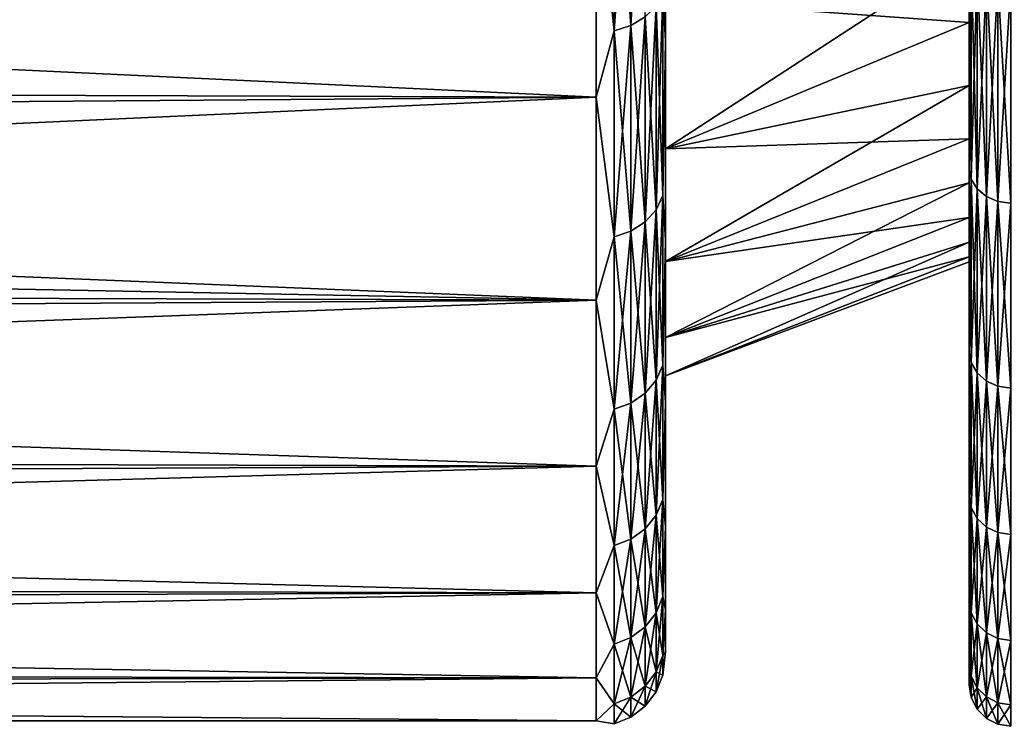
# Model space of a CAD drawing. Header units: metres. Extents: x 59 to 125, y -85 to 130.
# Tile 100 of 125: x 99 to 106, y 5 to 10. Entities that reach past the tile are written whole.
import ezdxf

# ---------------------------------------------------------------- set-up
doc = ezdxf.new("R2010")
doc.units = ezdxf.units.M
doc.layers.add('solid_20664500_510', color=7, linetype='CONTINUOUS')

msp = doc.modelspace()

# ---------------------------------------------------------------- linework, layer by layer
at = {"layer": 'solid_20664500_510'}
for points in [[(105.949997, 9.023186, -12.456727), (105.949997, 13.299019, -13.023932), (105.949997, 14.112086, -13.887687)], [(105.949997, 10.598933, -14.577128), (105.949997, 9.023186, -12.456727), (105.949997, 14.112086, -13.887687)], [(105.949997, 9.02319, 12.456732), (105.949997, 13.299019, 13.023932), (105.949997, 12.539567, 12.112679)], [(105.949997, 9.02319, 12.456732), (105.949997, 10.598938, 14.577134), (105.949997, 13.299019, 13.023932)], [(105.949997, 9.023186, -12.456727), (105.949997, 12.539567, -12.112679), (105.949997, 13.299019, -13.023932)], [(105.949997, 9.02319, 12.456732), (105.949997, 12.539567, 12.112679), (105.949997, 11.836329, 11.156977)], [(105.949997, 7.70504, -10.16881), (105.949997, 11.836329, -11.156977), (105.949997, 12.539567, -12.112679)], [(105.949997, 9.023186, -12.456727), (105.949997, 7.70504, -10.16881), (105.949997, 12.539567, -12.112679)], [(103.499657, 10.070095, 14.298622), (103.603371, 10.132228, 14.249073), (103.603371, 11.839967, 16.160034)], [(103.499657, 11.783772, 16.216228), (103.499657, 10.070095, 14.298622), (103.603371, 11.839967, 16.160034)], [(105.949997, 7.705043, 10.168816), (105.949997, 11.836329, 11.156977), (105.949997, 11.192102, 10.160541)], [(105.949997, 7.705043, 10.168816), (105.949997, 9.02319, 12.456732), (105.949997, 11.836329, 11.156977)], [(105.949997, 7.70504, -10.16881), (105.949997, 11.192102, -10.160541), (105.949997, 11.836329, -11.156977)], [(103.378906, 11.748495, -16.251505), (103.499657, 11.783772, -16.216228), (103.499657, 10.070095, -14.298622)], [(103.378906, 10.031091, 14.329727), (103.499657, 10.070095, 14.298622), (103.499657, 11.783772, 16.216228)], [(103.378906, 11.748495, 16.251505), (103.378906, 10.031091, 14.329727), (103.499657, 11.783772, 16.216228)], [(103.499657, 10.070095, -14.298622), (103.499657, 11.783772, -16.216228), (103.603371, 10.132228, -14.249073)], [(103.378906, 11.748495, 16.251505), (103.25, 11.270406, 15.783558), (103.378906, 10.031091, 14.329727)], [(103.378906, 10.031091, -14.329727), (103.25, 11.270406, -15.783558), (103.378906, 11.748495, -16.251505)], [(103.378906, 10.031091, -14.329727), (103.378906, 11.748495, -16.251505), (103.499657, 10.070095, -14.298622)], [(103.732964, 10.307615, 14.109206), (103.75, 9.955209, 13.440062), (103.75, 11.638372, 15.444944)], [(103.732964, 10.307615, -14.109206), (103.75, 11.638371, -15.444944), (103.75, 9.955208, -13.440062)], [(103.75, 11.556448, 12.24166), (103.75, 11.638372, 15.444944), (103.75, 9.955209, 13.440062)], [(103.75, 10.246572, -10.25016), (103.75, 9.955208, -13.440062), (103.75, 11.638371, -15.444944)], [(103.75, 10.246572, 10.25016), (103.75, 11.556448, 12.24166), (103.75, 9.955209, 13.440062)], [(72.899147, 11.368344, 15.886725), (72.924576, 9.650219, 13.866706), (103.25, 11.270406, 15.783558)], [(72.904762, 10.988792, -15.479627), (103.25, 11.270406, -15.783558), (103.25, 9.551167, -13.734648)], [(72.924576, 9.650219, 13.866706), (103.25, 9.551167, 13.734648), (103.25, 11.270406, 15.783558)], [(103.378906, 10.031091, 14.329727), (103.25, 11.270406, 15.783558), (103.25, 9.551167, 13.734648)], [(103.378906, 10.031091, -14.329727), (103.25, 9.551167, -13.734648), (103.25, 11.270406, -15.783558)], [(105.949997, 7.705043, 10.168816), (105.949997, 11.192102, 10.160541), (105.949997, 10.609372, 9.127306)], [(105.949997, 6.660751, -7.741109), (105.949997, 10.609372, -9.127306), (105.949997, 11.192102, -10.160541)], [(105.949997, 7.70504, -10.16881), (105.949997, 6.660751, -7.741109), (105.949997, 11.192102, -10.160541)], [(72.929466, 9.319615, -13.418019), (72.904762, 10.988792, -15.479627), (103.25, 9.551167, -13.734648)], [(105.949997, 10.609372, 9.127306), (103.75, 10.246572, 10.25016), (103.75, 9.176558, 8.119576)], [(105.949997, 10.090065, 8.060783), (105.949997, 10.609372, 9.127306), (103.75, 9.176558, 8.119576)], [(105.949997, 10.609372, -9.127306), (105.949997, 10.090065, -8.060783), (103.75, 10.246572, -10.25016)], [(105.949997, 7.705043, 10.168816), (105.949997, 10.609372, 9.127306), (105.949997, 10.090065, 8.060783)], [(105.949997, 6.660751, -7.741109), (105.949997, 10.090065, -8.060783), (105.949997, 10.609372, -9.127306)], [(105.964684, 8.956973, 12.524796), (105.949997, 10.598938, 14.577134), (105.949997, 9.02319, 12.456732)], [(105.964684, 10.539775, 14.650868), (105.949997, 10.598938, 14.577134), (105.964684, 8.956973, 12.524796)], [(105.964684, 8.956973, -12.524796), (105.949997, 9.023186, -12.456727), (105.949997, 10.598933, -14.577128)], [(105.964684, 8.956973, -12.524796), (105.949997, 10.598933, -14.577128), (105.964684, 10.539775, -14.650868)], [(105.964684, 10.539775, -14.650868), (106.007347, 10.475652, -14.704674), (106.007347, 8.887036, -12.570794)], [(105.964684, 8.956973, -12.524796), (105.964684, 10.539775, -14.650868), (106.007347, 8.887036, -12.570794)], [(105.964684, 10.539775, 14.650868), (105.964684, 8.956973, 12.524796), (106.007347, 10.475652, 14.704674)], [(105.964684, 8.956973, 12.524796), (106.007347, 8.887036, 12.570794), (106.007347, 10.475652, 14.704674)], [(106.007347, 10.475652, -14.704674), (106.073814, 10.424784, -14.747357), (106.073814, 8.831557, -12.607284)], [(106.007347, 8.887036, -12.570794), (106.007347, 10.475652, -14.704674), (106.073814, 8.831557, -12.607284)], [(106.007347, 10.475652, 14.704674), (106.007347, 8.887036, 12.570794), (106.073814, 10.424784, 14.747357)], [(106.007347, 8.887036, 12.570794), (106.073814, 8.831557, 12.607284), (106.073814, 10.424784, 14.747357)], [(106.073814, 10.424784, -14.747357), (106.157562, 10.392159, -14.774733), (106.157562, 8.795975, -12.630686)], [(106.073814, 8.831557, -12.607284), (106.073814, 10.424784, -14.747357), (106.157562, 8.795975, -12.630686)], [(106.073814, 10.424784, 14.747357), (106.073814, 8.831557, 12.607284), (106.157562, 10.392159, 14.774733)], [(106.073814, 8.831557, 12.607284), (106.157562, 8.795975, 12.630686), (106.157562, 10.392159, 14.774733)], [(106.157562, 10.392159, 14.774733), (106.157562, 8.795975, 12.630686), (106.25, 10.380978, 14.784115)], [(106.157562, 10.392159, -14.774733), (106.25, 10.380978, -14.784115), (106.25, 8.78378, -12.638706)], [(106.157562, 8.795975, -12.630686), (106.157562, 10.392159, -14.774733), (106.25, 8.78378, -12.638706)], [(106.157562, 8.795975, 12.630686), (106.25, 8.78378, 12.638706), (106.25, 10.380978, 14.784115)], [(103.682945, 10.213245, -14.184464), (103.732964, 10.307615, -14.109206), (103.732964, 8.839131, -12.039572)], [(103.682945, 8.736929, 12.10379), (103.732964, 8.839131, 12.039572), (103.732964, 10.307615, 14.109206)], [(103.682945, 10.213245, 14.184464), (103.682945, 8.736929, 12.10379), (103.732964, 10.307615, 14.109206)], [(103.732964, 8.839131, -12.039572), (103.732964, 10.307615, -14.109206), (103.75, 9.955208, -13.440062)], [(103.732964, 10.307615, 14.109206), (103.732964, 8.839131, 12.039572), (103.75, 9.955209, 13.440062)], [(103.603371, 10.132228, -14.249073), (103.682945, 10.213245, -14.184464), (103.682945, 8.736929, -12.10379)], [(103.603371, 8.649186, 12.158922), (103.682945, 8.736929, 12.10379), (103.682945, 10.213245, 14.184464)], [(103.603371, 10.132228, 14.249073), (103.603371, 8.649186, 12.158922), (103.682945, 10.213245, 14.184464)], [(103.682945, 8.736929, -12.10379), (103.682945, 10.213245, -14.184464), (103.732964, 8.839131, -12.039572)], [(103.75, 10.246572, -10.25016), (103.75, 9.176558, -8.119576), (103.75, 9.955208, -13.440062)], [(103.75, 9.176558, 8.119576), (103.75, 10.246572, 10.25016), (103.75, 9.955209, 13.440062)], [(105.949997, 10.090065, -8.060783), (103.75, 9.176558, -8.119576), (103.75, 10.246572, -10.25016)], [(103.499657, 10.070095, -14.298622), (103.603371, 10.132228, -14.249073), (103.603371, 8.649186, -12.158922)], [(103.499657, 8.581897, 12.201202), (103.603371, 8.649186, 12.158922), (103.603371, 10.132228, 14.249073)], [(103.499657, 10.070095, 14.298622), (103.499657, 8.581897, 12.201202), (103.603371, 10.132228, 14.249073)], [(103.603371, 8.649186, -12.158922), (103.603371, 10.132228, -14.249073), (103.682945, 8.736929, -12.10379)], [(103.378906, 10.031091, -14.329727), (103.499657, 10.070095, -14.298622), (103.499657, 8.581897, -12.201202)], [(103.378906, 8.539655, 12.227745), (103.499657, 8.581897, 12.201202), (103.499657, 10.070095, 14.298622)], [(103.378906, 10.031091, 14.329727), (103.378906, 8.539655, 12.227745), (103.499657, 10.070095, 14.298622)], [(103.499657, 8.581897, -12.201202), (103.499657, 10.070095, -14.298622), (103.603371, 8.649186, -12.158922)], [(105.949997, 9.635976, 6.964556), (105.949997, 10.090065, 8.060783), (103.75, 9.176558, 8.119576)], [(105.949997, 10.090065, -8.060783), (105.949997, 9.635976, -6.964556), (103.75, 9.176558, -8.119576)], [(105.949997, 6.660754, 7.741116), (105.949997, 10.090065, 8.060783), (105.949997, 9.635976, 6.964556)], [(105.949997, 6.660754, 7.741116), (105.949997, 7.705043, 10.168816), (105.949997, 10.090065, 8.060783)], [(105.949997, 6.660751, -7.741109), (105.949997, 9.635976, -6.964556), (105.949997, 10.090065, -8.060783)], [(103.378906, 10.031091, 14.329727), (103.25, 9.551167, 13.734648), (103.378906, 8.539655, 12.227745)], [(103.378906, 8.539655, -12.227745), (103.25, 9.551167, -13.734648), (103.378906, 10.031091, -14.329727)], [(103.378906, 8.539655, -12.227745), (103.378906, 10.031091, -14.329727), (103.499657, 8.581897, -12.201202)], [(103.732964, 8.839131, 12.039572), (103.75, 8.516619, 11.253761), (103.75, 9.955209, 13.440062)], [(103.732964, 8.839131, -12.039572), (103.75, 9.955208, -13.440062), (103.75, 8.516619, -11.253761)], [(103.75, 9.176558, 8.119576), (103.75, 9.955209, 13.440062), (103.75, 8.516619, 11.253761)], [(103.75, 9.176558, -8.119576), (103.75, 8.516619, -11.253761), (103.75, 9.955208, -13.440062)], [(72.924576, 9.650219, 13.866706), (72.946396, 8.175584, 11.661584), (103.25, 9.551167, 13.734648)], [(105.949997, 9.635976, 6.964556), (103.75, 9.176558, 8.119576), (103.75, 8.361197, 5.879398)], [(105.949997, 9.248933, 5.842901), (105.949997, 9.635976, 6.964556), (103.75, 8.361197, 5.879398)], [(105.949997, 9.635976, -6.964556), (105.949997, 9.248933, -5.842901), (103.75, 9.176558, -8.119576)], [(105.949997, 6.660754, 7.741116), (105.949997, 9.635976, 6.964556), (105.949997, 9.248933, 5.842901)], [(105.949997, 5.905226, -5.206795), (105.949997, 9.248933, -5.842901), (105.949997, 9.635976, -6.964556)], [(105.949997, 6.660751, -7.741109), (105.949997, 5.905226, -5.206795), (105.949997, 9.635976, -6.964556)], [(72.929466, 9.319615, -13.418019), (103.25, 9.551167, -13.734648), (103.25, 8.081416, -11.5)], [(72.946396, 8.175584, 11.661584), (103.25, 8.081416, 11.5), (103.25, 9.551167, 13.734648)], [(103.378906, 8.539655, 12.227745), (103.25, 9.551167, 13.734648), (103.25, 8.081416, 11.5)], [(103.378906, 8.539655, -12.227745), (103.25, 8.081416, -11.5), (103.25, 9.551167, -13.734648)], [(72.939247, 8.658829, -12.44665), (72.929466, 9.319615, -13.418019), (103.25, 8.081416, -11.5)], [(105.949997, 8.930405, 4.700233), (105.949997, 9.248933, 5.842901), (103.75, 8.361197, 5.879398)], [(105.949997, 9.248933, -5.842901), (103.75, 8.361197, -5.879398), (103.75, 9.176558, -8.119576)], [(105.949997, 9.248933, -5.842901), (105.949997, 8.930405, -4.700233), (103.75, 8.361197, -5.879398)], [(105.949997, 5.905228, 5.206801), (105.949997, 9.248933, 5.842901), (105.949997, 8.930405, 4.700233)], [(105.949997, 5.905228, 5.206801), (105.949997, 6.660754, 7.741116), (105.949997, 9.248933, 5.842901)], [(105.949997, 5.905226, -5.206795), (105.949997, 8.930405, -4.700233), (105.949997, 9.248933, -5.842901)], [(103.75, 9.176558, -8.119576), (103.75, 8.361197, -5.879398), (103.75, 8.516619, -11.253761)], [(103.75, 8.361197, 5.879398), (103.75, 9.176558, 8.119576), (103.75, 8.516619, 11.253761)], [(105.964684, 7.631695, 10.229347), (105.949997, 9.02319, 12.456732), (105.949997, 7.705043, 10.168816)], [(105.964684, 8.956973, 12.524796), (105.949997, 9.02319, 12.456732), (105.964684, 7.631695, 10.229347)], [(105.964684, 7.631695, -10.229347), (105.949997, 7.70504, -10.16881), (105.949997, 9.023186, -12.456727)], [(105.964684, 7.631695, -10.229347), (105.949997, 9.023186, -12.456727), (105.964684, 8.956973, -12.524796)], [(105.949997, 8.930405, 4.700233), (103.75, 8.361197, 5.879398), (103.75, 7.811471, 3.559911)], [(105.949997, 8.681424, 3.540424), (105.949997, 8.930405, 4.700233), (103.75, 7.811471, 3.559911)], [(105.949997, 8.930405, -4.700233), (105.949997, 8.681424, -3.540424), (103.75, 8.361197, -5.879398)], [(105.949997, 5.905228, 5.206801), (105.949997, 8.930405, 4.700233), (105.949997, 8.681424, 3.540424)], [(105.949997, 5.450696, -2.610984), (105.949997, 8.681424, -3.540424), (105.949997, 8.930405, -4.700233)], [(105.949997, 5.905226, -5.206795), (105.949997, 5.450696, -2.610984), (105.949997, 8.930405, -4.700233)], [(105.964684, 8.956973, -12.524796), (106.007347, 8.887036, -12.570794), (106.007347, 7.556892, -10.266915)], [(105.964684, 7.631695, -10.229347), (105.964684, 8.956973, -12.524796), (106.007347, 7.556892, -10.266915)], [(105.964684, 8.956973, 12.524796), (105.964684, 7.631695, 10.229347), (106.007347, 8.887036, 12.570794)], [(103.682945, 8.736929, -12.10379), (103.732964, 8.839131, -12.039572), (103.732964, 7.611607, -9.818533)], [(103.682945, 7.502856, 9.870904), (103.732964, 7.611607, 9.818533), (103.732964, 8.839131, 12.039572)], [(103.682945, 8.736929, 12.10379), (103.682945, 7.502856, 9.870904), (103.732964, 8.839131, 12.039572)], [(103.732964, 7.611607, -9.818533), (103.732964, 8.839131, -12.039572), (103.75, 8.516619, -11.253761)], [(103.732964, 8.839131, 12.039572), (103.732964, 7.611607, 9.818533), (103.75, 8.516619, 11.253761)], [(105.964684, 7.631695, 10.229347), (106.007347, 7.556892, 10.266915), (106.007347, 8.887036, 12.570794)], [(106.007347, 8.887036, -12.570794), (106.073814, 8.831557, -12.607284), (106.073814, 7.497551, -10.296717)], [(106.007347, 7.556892, -10.266915), (106.007347, 8.887036, -12.570794), (106.073814, 7.497551, -10.296717)], [(106.007347, 8.887036, 12.570794), (106.007347, 7.556892, 10.266915), (106.073814, 8.831557, 12.607284)], [(106.007347, 7.556892, 10.266915), (106.073814, 7.497551, 10.296717), (106.073814, 8.831557, 12.607284)], [(106.073814, 8.831557, -12.607284), (106.157562, 8.795975, -12.630686), (106.157562, 7.459493, -10.31583)], [(106.073814, 7.497551, -10.296717), (106.073814, 8.831557, -12.607284), (106.157562, 7.459493, -10.31583)], [(106.073814, 8.831557, 12.607284), (106.073814, 7.497551, 10.296717), (106.157562, 8.795975, 12.630686)], [(106.073814, 7.497551, 10.296717), (106.157562, 7.459493, 10.31583), (106.157562, 8.795975, 12.630686)], [(106.157562, 8.795975, 12.630686), (106.157562, 7.459493, 10.31583), (106.25, 8.78378, 12.638706)], [(106.157562, 8.795975, -12.630686), (106.25, 8.78378, -12.638706), (106.25, 7.446449, -10.322381)], [(106.157562, 7.459493, -10.31583), (106.157562, 8.795975, -12.630686), (106.25, 7.446449, -10.322381)], [(106.157562, 7.459493, 10.31583), (106.25, 7.446449, 10.322381), (106.25, 8.78378, 12.638706)], [(103.603371, 8.649186, -12.158922), (103.682945, 8.736929, -12.10379), (103.682945, 7.502856, -9.870904)], [(103.603371, 7.409493, 9.915866), (103.682945, 7.502856, 9.870904), (103.682945, 8.736929, 12.10379)], [(103.603371, 8.649186, 12.158922), (103.603371, 7.409493, 9.915866), (103.682945, 8.736929, 12.10379)], [(103.682945, 7.502856, -9.870904), (103.682945, 8.736929, -12.10379), (103.732964, 7.611607, -9.818533)], [(72.950485, 7.899288, -11.178613), (72.939247, 8.658829, -12.44665), (103.25, 8.081416, -11.5)], [(103.499657, 8.581897, -12.201202), (103.603371, 8.649186, -12.158922), (103.603371, 7.409493, -9.915866)], [(103.499657, 7.337893, 9.950346), (103.603371, 7.409493, 9.915866), (103.603371, 8.649186, 12.158922)], [(103.499657, 8.581897, 12.201202), (103.499657, 7.337893, 9.950346), (103.603371, 8.649186, 12.158922)], [(103.603371, 7.409493, -9.915866), (103.603371, 8.649186, -12.158922), (103.682945, 7.502856, -9.870904)], [(105.949997, 8.502873, 2.36738), (105.949997, 8.681424, 3.540424), (103.75, 7.811471, 3.559911)], [(105.949997, 8.681424, -3.540424), (103.75, 7.811471, -3.559911), (103.75, 8.361197, -5.879398)], [(105.949997, 8.681424, -3.540424), (105.949997, 8.502873, -2.36738), (103.75, 7.811471, -3.559911)], [(105.949997, 5.450696, 2.610988), (105.949997, 8.681424, 3.540424), (105.949997, 8.502873, 2.36738)], [(105.949997, 5.450696, 2.610988), (105.949997, 5.905228, 5.206801), (105.949997, 8.681424, 3.540424)], [(105.949997, 5.450696, -2.610984), (105.949997, 8.502873, -2.36738), (105.949997, 8.681424, -3.540424)], [(103.378906, 8.539655, -12.227745), (103.499657, 8.581897, -12.201202), (103.499657, 7.337893, -9.950346)], [(103.378906, 7.292944, 9.971992), (103.499657, 7.337893, 9.950346), (103.499657, 8.581897, 12.201202)], [(103.378906, 8.539655, 12.227745), (103.378906, 7.292944, 9.971992), (103.499657, 8.581897, 12.201202)], [(103.499657, 7.337893, -9.950346), (103.499657, 8.581897, -12.201202), (103.603371, 7.409493, -9.915866)], [(103.378906, 8.539655, 12.227745), (103.25, 8.081416, 11.5), (103.378906, 7.292944, 9.971992)], [(103.378906, 7.292944, -9.971992), (103.25, 8.081416, -11.5), (103.378906, 8.539655, -12.227745)], [(103.378906, 7.292944, -9.971992), (103.378906, 8.539655, -12.227745), (103.499657, 7.337893, -9.950346)], [(103.732964, 7.611607, -9.818533), (103.75, 8.516619, -11.253761), (103.75, 7.341374, -8.914642)], [(103.732964, 7.611607, 9.818533), (103.75, 7.341374, 8.914643), (103.75, 8.516619, 11.253761)], [(103.75, 7.534681, -1.191631), (103.75, 7.341374, -8.914642), (103.75, 8.516619, -11.253761)], [(103.75, 7.811471, -3.559911), (103.75, 7.534681, -1.191631), (103.75, 8.516619, -11.253761)], [(103.75, 8.361197, -5.879398), (103.75, 7.811471, -3.559911), (103.75, 8.516619, -11.253761)], [(103.75, 8.361197, 5.879398), (103.75, 8.516619, 11.253761), (103.75, 7.341374, 8.914643)], [(105.949997, 8.502873, 2.36738), (103.75, 7.811471, 3.559911), (103.75, 7.534681, 1.191631)], [(105.949997, 8.395508, 1.185693), (105.949997, 8.502873, 2.36738), (103.75, 7.534681, 1.191631)], [(105.949997, 8.502873, -2.36738), (105.949997, 8.395508, -1.185693), (103.75, 7.811471, -3.559911)], [(105.949997, 5.450696, 2.610988), (105.949997, 8.502873, 2.36738), (105.949997, 8.395508, 1.185693)], [(105.949997, 5.3), (105.949997, 8.395508, -1.185693), (105.949997, 8.502873, -2.36738)], [(105.949997, 5.450696, -2.610984), (105.949997, 5.3), (105.949997, 8.502873, -2.36738)], [(105.949997, 8.359693), (105.949997, 8.395508, 1.185693), (103.75, 7.534681, 1.191631)], [(105.949997, 8.395508, -1.185693), (103.75, 7.534681, -1.191631), (103.75, 7.811471, -3.559911)], [(105.949997, 8.395508, -1.185693), (105.949997, 8.359693), (103.75, 7.534681, -1.191631)], [(103.75, 7.811471, 3.559911), (103.75, 8.361197, 5.879398), (103.75, 7.341374, 8.914643)], [(105.949997, 8.359693), (103.75, 7.534681, 1.191631), (103.75, 7.534681, -1.191631)], [(105.949997, 5.450696, 2.610988), (105.949997, 8.395508, 1.185693), (105.949997, 8.359693)], [(105.949997, 5.3), (105.949997, 8.359693), (105.949997, 8.395508, -1.185693)], [(105.949997, 5.3), (105.949997, 5.450696, 2.610988), (105.949997, 8.359693)], [(72.946396, 8.175584, 11.661584), (72.964317, 6.964881, 9.301817), (103.25, 8.081416, 11.5)], [(72.950485, 7.899288, -11.178613), (103.25, 8.081416, -11.5), (103.25, 6.88103, -9.109835)], [(72.964317, 6.964881, 9.301817), (103.25, 6.88103, 9.109835), (103.25, 8.081416, 11.5)], [(103.378906, 7.292944, 9.971992), (103.25, 8.081416, 11.5), (103.25, 6.88103, 9.109835)], [(103.378906, 7.292944, -9.971992), (103.25, 6.88103, -9.109835), (103.25, 8.081416, -11.5)], [(72.967567, 6.744885, -8.787497), (72.950485, 7.899288, -11.178613), (103.25, 6.88103, -9.109835)], [(103.75, 7.534681, 1.191631), (103.75, 7.811471, 3.559911), (103.75, 7.341374, 8.914643)], [(105.964684, 6.581863, 7.795564), (105.949997, 7.705043, 10.168816), (105.949997, 6.660754, 7.741116)], [(105.964684, 7.631695, 10.229347), (105.949997, 7.705043, 10.168816), (105.964684, 6.581863, 7.795564)], [(105.964684, 6.581863, -7.795564), (105.949997, 6.660751, -7.741109), (105.949997, 7.70504, -10.16881)], [(105.964684, 6.581863, -7.795564), (105.949997, 7.70504, -10.16881), (105.964684, 7.631695, -10.229347)], [(105.964684, 7.631695, -10.229347), (106.007347, 7.556892, -10.266915), (106.007347, 6.503205, -7.824193)], [(105.964684, 6.581863, -7.795564), (105.964684, 7.631695, -10.229347), (106.007347, 6.503205, -7.824193)], [(105.964684, 7.631695, 10.229347), (105.964684, 6.581863, 7.795564), (106.007347, 7.556892, 10.266915)], [(103.682945, 7.502856, -9.870904), (103.732964, 7.611607, -9.818533), (103.732964, 6.640478, -7.47402)], [(103.682945, 6.526547, 7.513886), (103.732964, 6.640478, 7.47402), (103.732964, 7.611607, 9.818533)], [(103.682945, 7.502856, 9.870904), (103.682945, 6.526547, 7.513886), (103.732964, 7.611607, 9.818533)], [(103.732964, 6.640478, -7.47402), (103.732964, 7.611607, -9.818533), (103.75, 7.341374, -8.914642)], [(103.732964, 7.611607, 9.818533), (103.732964, 6.640478, 7.47402), (103.75, 7.341374, 8.914643)], [(105.964684, 6.581863, 7.795564), (106.007347, 6.503205, 7.824193), (106.007347, 7.556892, 10.266915)], [(106.007347, 7.556892, -10.266915), (106.073814, 7.497551, -10.296717), (106.073814, 6.440805, -7.846905)], [(106.007347, 6.503205, -7.824193), (106.007347, 7.556892, -10.266915), (106.073814, 6.440805, -7.846905)], [(106.007347, 7.556892, 10.266915), (106.007347, 6.503205, 7.824193), (106.073814, 7.497551, 10.296717)], [(103.603371, 7.409493, -9.915866), (103.682945, 7.502856, -9.870904), (103.682945, 6.526547, -7.513886)], [(103.603371, 6.428737, 7.548111), (103.682945, 6.526547, 7.513886), (103.682945, 7.502856, 9.870904)], [(103.603371, 7.409493, 9.915866), (103.603371, 6.428737, 7.548111), (103.682945, 7.502856, 9.870904)], [(103.682945, 6.526547, -7.513886), (103.682945, 7.502856, -9.870904), (103.732964, 6.640478, -7.47402)], [(103.75, 7.534681, -1.191631), (103.75, 7.341374, 8.914643), (103.75, 7.341374, -8.914642)], [(103.75, 7.534681, -1.191631), (103.75, 7.534681, 1.191631), (103.75, 7.341374, 8.914643)], [(106.007347, 6.503205, 7.824193), (106.073814, 6.440805, 7.846905), (106.073814, 7.497551, 10.296717)], [(106.073814, 7.497551, -10.296717), (106.157562, 7.459493, -10.31583), (106.157562, 6.400785, -7.861471)], [(106.073814, 6.440805, -7.846905), (106.073814, 7.497551, -10.296717), (106.157562, 6.400785, -7.861471)], [(106.073814, 7.497551, 10.296717), (106.073814, 6.440805, 7.846905), (106.157562, 7.459493, 10.31583)], [(106.073814, 6.440805, 7.846905), (106.157562, 6.400785, 7.861471), (106.157562, 7.459493, 10.31583)], [(106.157562, 7.459493, 10.31583), (106.157562, 6.400785, 7.861471), (106.25, 7.446449, 10.322381)], [(106.157562, 7.459493, -10.31583), (106.25, 7.446449, -10.322381), (106.25, 6.38707, -7.866463)], [(106.157562, 6.400785, -7.861471), (106.157562, 7.459493, -10.31583), (106.25, 6.38707, -7.866463)], [(106.157562, 6.400785, 7.861471), (106.25, 6.38707, 7.866463), (106.25, 7.446449, 10.322381)], [(103.499657, 7.337893, -9.950346), (103.603371, 7.409493, -9.915866), (103.603371, 6.428737, -7.548111)], [(103.499657, 6.353726, 7.574359), (103.603371, 6.428737, 7.548111), (103.603371, 7.409493, 9.915866)], [(103.499657, 7.337893, 9.950346), (103.499657, 6.353726, 7.574359), (103.603371, 7.409493, 9.915866)], [(103.603371, 6.428737, -7.548111), (103.603371, 7.409493, -9.915866), (103.682945, 6.526547, -7.513886)], [(103.732964, 6.640478, -7.47402), (103.75, 7.341374, -8.914642), (103.75, 6.445965, -6.455459)], [(103.732964, 6.640478, 7.47402), (103.75, 6.445965, 6.45546), (103.75, 7.341374, 8.914643)], [(103.75, 6.445965, 6.45546), (103.75, 6.445965, -6.455459), (103.75, 7.341374, -8.914642)], [(103.75, 7.341374, 8.914643), (103.75, 6.445965, 6.45546), (103.75, 7.341374, -8.914642)], [(103.378906, 7.292944, 9.971992), (103.25, 6.88103, 9.109835), (103.378906, 6.306637, 7.590836)], [(103.378906, 6.306637, -7.590836), (103.25, 6.88103, -9.109835), (103.378906, 7.292944, -9.971992)], [(103.378906, 7.292944, -9.971992), (103.499657, 7.337893, -9.950346), (103.499657, 6.353726, -7.574359)], [(103.378906, 6.306637, 7.590836), (103.499657, 6.353726, 7.574359), (103.499657, 7.337893, 9.950346)], [(103.378906, 7.292944, 9.971992), (103.378906, 6.306637, 7.590836), (103.499657, 7.337893, 9.950346)], [(103.378906, 6.306637, -7.590836), (103.378906, 7.292944, -9.971992), (103.499657, 6.353726, -7.574359)], [(103.499657, 6.353726, -7.574359), (103.499657, 7.337893, -9.950346), (103.603371, 6.428737, -7.548111)], [(72.964317, 6.964881, 9.301817), (72.978088, 6.034, 6.818713), (103.25, 6.88103, 9.109835)], [(72.967567, 6.744885, -8.787497), (103.25, 6.88103, -9.109835), (103.25, 5.966241, -6.596474)], [(72.978088, 6.034, 6.818713), (103.25, 5.966241, 6.596474), (103.25, 6.88103, 9.109835)], [(103.378906, 6.306637, 7.590836), (103.25, 6.88103, 9.109835), (103.25, 5.966241, 6.596474)], [(103.378906, 6.306637, -7.590836), (103.25, 5.966241, -6.596474), (103.25, 6.88103, -9.109835)], [(72.980499, 5.871269, -6.270508), (72.967567, 6.744885, -8.787497), (103.25, 5.966241, -6.596474)], [(103.682945, 6.526547, -7.513886), (103.732964, 6.640478, -7.47402), (103.732964, 5.937957, -5.035517)], [(103.682945, 5.82028, 5.062376), (103.732964, 5.937957, 5.035517), (103.732964, 6.640478, 7.47402)], [(103.682945, 6.526547, 7.513886), (103.682945, 5.82028, 5.062376), (103.732964, 6.640478, 7.47402)], [(103.732964, 5.937957, -5.035517), (103.732964, 6.640478, -7.47402), (103.75, 6.445965, -6.455459)], [(103.732964, 6.640478, 7.47402), (103.732964, 5.937957, 5.035517), (103.75, 6.445965, 6.45546)], [(105.964684, 5.821675, 5.25636), (105.949997, 6.660754, 7.741116), (105.949997, 5.905228, 5.206801)], [(105.964684, 6.581863, 7.795564), (105.949997, 6.660754, 7.741116), (105.964684, 5.821675, 5.25636)], [(105.964684, 5.821675, -5.25636), (105.949997, 5.905226, -5.206795), (105.949997, 6.660751, -7.741109)], [(105.964684, 5.821675, -5.25636), (105.949997, 6.660751, -7.741109), (105.964684, 6.581863, -7.795564)], [(105.964684, 6.581863, -7.795564), (106.007347, 6.503205, -7.824193), (106.007347, 5.740225, -5.275664)], [(105.964684, 5.821675, -5.25636), (105.964684, 6.581863, -7.795564), (106.007347, 5.740225, -5.275664)], [(105.964684, 6.581863, 7.795564), (105.964684, 5.821675, 5.25636), (106.007347, 6.503205, 7.824193)], [(103.603371, 6.428737, -7.548111), (103.682945, 6.526547, -7.513886), (103.682945, 5.82028, -5.062376)], [(103.603371, 5.719253, 5.085435), (103.682945, 5.82028, 5.062376), (103.682945, 6.526547, 7.513886)], [(103.603371, 6.428737, 7.548111), (103.603371, 5.719253, 5.085435), (103.682945, 6.526547, 7.513886)], [(103.682945, 5.82028, -5.062376), (103.682945, 6.526547, -7.513886), (103.732964, 5.937957, -5.035517)], [(105.964684, 5.821675, 5.25636), (106.007347, 5.740225, 5.275664), (106.007347, 6.503205, 7.824193)], [(106.007347, 6.503205, -7.824193), (106.073814, 6.440805, -7.846905), (106.073814, 5.675611, -5.290977)], [(106.007347, 5.740225, -5.275664), (106.007347, 6.503205, -7.824193), (106.073814, 5.675611, -5.290977)], [(106.007347, 6.503205, 7.824193), (106.007347, 5.740225, 5.275664), (106.073814, 6.440805, 7.846905)], [(103.499657, 6.353726, -7.574359), (103.603371, 6.428737, -7.548111), (103.603371, 5.719253, -5.085435)], [(103.499657, 5.641775, 5.103119), (103.603371, 5.719253, 5.085435), (103.603371, 6.428737, 7.548111)], [(103.499657, 6.353726, 7.574359), (103.499657, 5.641775, 5.103119), (103.603371, 6.428737, 7.548111)], [(103.603371, 5.719253, -5.085435), (103.603371, 6.428737, -7.548111), (103.682945, 5.82028, -5.062376)], [(103.732964, 5.937957, -5.035517), (103.75, 6.445965, -6.455459), (103.75, 5.842049, -3.908293)], [(103.732964, 5.937957, 5.035517), (103.75, 5.842049, 3.908294), (103.75, 6.445965, 6.45546)], [(103.75, 5.842049, 3.908294), (103.75, 5.842049, -3.908293), (103.75, 6.445965, -6.455459)], [(103.75, 6.445965, 6.45546), (103.75, 5.842049, 3.908294), (103.75, 6.445965, -6.455459)], [(106.007347, 5.740225, 5.275664), (106.073814, 5.675611, 5.290977), (106.073814, 6.440805, 7.846905)], [(106.073814, 6.440805, -7.846905), (106.157562, 6.400785, -7.861471), (106.157562, 5.634171, -5.300799)], [(106.073814, 5.675611, -5.290977), (106.073814, 6.440805, -7.846905), (106.157562, 5.634171, -5.300799)], [(106.073814, 6.440805, 7.846905), (106.073814, 5.675611, 5.290977), (106.157562, 6.400785, 7.861471)], [(103.378906, 6.306637, -7.590836), (103.499657, 6.353726, -7.574359), (103.499657, 5.641775, -5.103119)], [(103.378906, 5.593136, 5.114221), (103.499657, 5.641775, 5.103119), (103.499657, 6.353726, 7.574359)], [(103.378906, 6.306637, 7.590836), (103.378906, 5.593136, 5.114221), (103.499657, 6.353726, 7.574359)], [(103.499657, 5.641775, -5.103119), (103.499657, 6.353726, -7.574359), (103.603371, 5.719253, -5.085435)], [(106.073814, 5.675611, 5.290977), (106.157562, 5.634171, 5.300799), (106.157562, 6.400785, 7.861471)], [(106.157562, 6.400785, 7.861471), (106.157562, 5.634171, 5.300799), (106.25, 6.38707, 7.866463)], [(106.157562, 6.400785, -7.861471), (106.25, 6.38707, -7.866463), (106.25, 5.619968, -5.304165)], [(106.157562, 5.634171, -5.300799), (106.157562, 6.400785, -7.861471), (106.25, 5.619968, -5.304165)], [(106.157562, 5.634171, 5.300799), (106.25, 5.619968, 5.304165), (106.25, 6.38707, 7.866463)], [(103.378906, 6.306637, 7.590836), (103.25, 5.966241, 6.596474), (103.378906, 5.593136, 5.114221)], [(103.378906, 5.593136, -5.114221), (103.25, 5.966241, -6.596474), (103.378906, 6.306637, -7.590836)], [(103.378906, 5.593136, -5.114221), (103.378906, 6.306637, -7.590836), (103.499657, 5.641775, -5.103119)], [(72.978088, 6.034, 6.818713), (72.987549, 5.39501, 4.244339), (103.25, 5.966241, 6.596474)], [(72.980499, 5.871269, -6.270508), (103.25, 5.966241, -6.596474), (103.25, 5.349422, -3.993908)], [(72.987549, 5.39501, 4.244339), (103.25, 5.349422, 3.993908), (103.25, 5.966241, 6.596474)], [(103.378906, 5.593136, 5.114221), (103.25, 5.966241, 6.596474), (103.25, 5.349422, 3.993908)], [(103.378906, 5.593136, -5.114221), (103.25, 5.349422, -3.993908), (103.25, 5.966241, -6.596474)], [(103.682945, 5.82028, -5.062376), (103.732964, 5.937957, -5.035517), (103.732964, 5.512879, -2.53369)], [(103.682945, 5.392935, 2.547204), (103.732964, 5.512879, 2.53369), (103.732964, 5.937957, 5.035517)], [(103.682945, 5.82028, 5.062376), (103.682945, 5.392935, 2.547204), (103.732964, 5.937957, 5.035517)], [(103.732964, 5.512879, -2.53369), (103.732964, 5.937957, -5.035517), (103.75, 5.842049, -3.908293)], [(103.732964, 5.937957, 5.035517), (103.732964, 5.512879, 2.53369), (103.75, 5.842049, 3.908294)], [(72.989014, 5.295771, -3.676678), (72.980499, 5.871269, -6.270508), (103.25, 5.349422, -3.993908)], [(105.964684, 5.361411, 2.646072), (105.949997, 5.905228, 5.206801), (105.949997, 5.450696, 2.610988)], [(105.964684, 5.821675, 5.25636), (105.949997, 5.905228, 5.206801), (105.964684, 5.361411, 2.646072)], [(105.964684, 5.361411, -2.646072), (105.949997, 5.450696, -2.610984), (105.949997, 5.905226, -5.206795)], [(105.964684, 5.361411, -2.646072), (105.949997, 5.905226, -5.206795), (105.964684, 5.821675, -5.25636)], [(103.603371, 5.719253, -5.085435), (103.682945, 5.82028, -5.062376), (103.682945, 5.392935, -2.547204)], [(103.603371, 5.289961, 2.558807), (103.682945, 5.392935, 2.547204), (103.682945, 5.82028, 5.062376)], [(103.603371, 5.719253, 5.085435), (103.603371, 5.289961, 2.558807), (103.682945, 5.82028, 5.062376)], [(103.682945, 5.392935, -2.547204), (103.682945, 5.82028, -5.062376), (103.732964, 5.512879, -2.53369)], [(103.732964, 5.512879, -2.53369), (103.75, 5.842049, -3.908293), (103.75, 5.538116, -1.308893)], [(103.732964, 5.512879, 2.53369), (103.75, 5.538116, 1.308894), (103.75, 5.842049, 3.908294)], [(103.75, 5.538116, 1.308894), (103.75, 5.538116, -1.308893), (103.75, 5.842049, -3.908293)], [(103.75, 5.842049, 3.908294), (103.75, 5.538116, 1.308894), (103.75, 5.842049, -3.908293)], [(105.964684, 5.821675, -5.25636), (106.007347, 5.740225, -5.275664), (106.007347, 5.27827, -2.655789)], [(105.964684, 5.361411, -2.646072), (105.964684, 5.821675, -5.25636), (106.007347, 5.27827, -2.655789)], [(105.964684, 5.821675, 5.25636), (105.964684, 5.361411, 2.646072), (106.007347, 5.740225, 5.275664)], [(103.499657, 5.641775, -5.103119), (103.603371, 5.719253, -5.085435), (103.603371, 5.289961, -2.558807)], [(103.499657, 5.21099, 2.567705), (103.603371, 5.289961, 2.558807), (103.603371, 5.719253, 5.085435)], [(103.499657, 5.641775, 5.103119), (103.499657, 5.21099, 2.567705), (103.603371, 5.719253, 5.085435)], [(103.603371, 5.289961, -2.558807), (103.603371, 5.719253, -5.085435), (103.682945, 5.392935, -2.547204)], [(105.964684, 5.361411, 2.646072), (106.007347, 5.27827, 2.655789), (106.007347, 5.740225, 5.275664)], [(106.007347, 5.740225, -5.275664), (106.073814, 5.675611, -5.290977), (106.073814, 5.212315, -2.663498)], [(106.007347, 5.27827, -2.655789), (106.007347, 5.740225, -5.275664), (106.073814, 5.212315, -2.663498)], [(106.007347, 5.740225, 5.275664), (106.007347, 5.27827, 2.655789), (106.073814, 5.675611, 5.290977)], [(103.378906, 5.593136, -5.114221), (103.499657, 5.641775, -5.103119), (103.499657, 5.21099, -2.567705)], [(103.378906, 5.161415, 2.573291), (103.499657, 5.21099, 2.567705), (103.499657, 5.641775, 5.103119)], [(103.378906, 5.593136, 5.114221), (103.378906, 5.161415, 2.573291), (103.499657, 5.641775, 5.103119)], [(103.499657, 5.21099, -2.567705), (103.499657, 5.641775, -5.103119), (103.603371, 5.289961, -2.558807)], [(106.007347, 5.27827, 2.655789), (106.073814, 5.212315, 2.663498), (106.073814, 5.675611, 5.290977)], [(106.073814, 5.675611, -5.290977), (106.157562, 5.634171, -5.300799), (106.157562, 5.170015, -2.668442)], [(106.073814, 5.212315, -2.663498), (106.073814, 5.675611, -5.290977), (106.157562, 5.170015, -2.668442)], [(106.073814, 5.675611, 5.290977), (106.073814, 5.212315, 2.663498), (106.157562, 5.634171, 5.300799)], [(106.073814, 5.212315, 2.663498), (106.157562, 5.170015, 2.668442), (106.157562, 5.634171, 5.300799)], [(106.157562, 5.634171, 5.300799), (106.157562, 5.170015, 2.668442), (106.25, 5.619968, 5.304165)], [(106.157562, 5.634171, -5.300799), (106.25, 5.619968, -5.304165), (106.25, 5.155518, -2.670137)], [(106.157562, 5.170015, -2.668442), (106.157562, 5.634171, -5.300799), (106.25, 5.155518, -2.670137)], [(103.378906, 5.593136, 5.114221), (103.25, 5.349422, 3.993908), (103.378906, 5.161415, 2.573291)], [(103.378906, 5.161415, -2.573291), (103.25, 5.349422, -3.993908), (103.378906, 5.593136, -5.114221)], [(103.378906, 5.161415, -2.573291), (103.378906, 5.593136, -5.114221), (103.499657, 5.21099, -2.567705)], [(106.157562, 5.170015, 2.668442), (106.25, 5.155518, 2.670137), (106.25, 5.619968, 5.304165)], [(103.682945, 5.392935, -2.547204), (103.732964, 5.512879, -2.53369), (103.732964, 5.370591)], [(103.682945, 5.249887), (103.732964, 5.370591), (103.732964, 5.512879, 2.53369)], [(103.682945, 5.392935, 2.547204), (103.682945, 5.249887), (103.732964, 5.512879, 2.53369)], [(103.732964, 5.370591), (103.75, 5.538116, -1.308893), (103.75, 5.538116, 1.308894)], [(103.732964, 5.370591), (103.732964, 5.512879, -2.53369), (103.75, 5.538116, -1.308893)], [(103.732964, 5.512879, 2.53369), (103.732964, 5.370591), (103.75, 5.538116, 1.308894)], [(105.964684, 5.361411, 2.646072), (105.949997, 5.450696, 2.610988), (105.949997, 5.3)], [(105.964684, 5.207295, 0), (105.949997, 5.3), (105.949997, 5.450696, -2.610984)], [(105.964684, 5.207295, 0), (105.949997, 5.450696, -2.610984), (105.964684, 5.361411, -2.646072)], [(72.987549, 5.39501, 4.244339), (72.992554, 5.056738, 1.614535), (103.25, 5.349422, 3.993908)], [(72.989014, 5.295771, -3.676678), (103.25, 5.349422, -3.993908), (103.25, 5.038912, -1.337331)], [(72.992554, 5.056738, 1.614535), (103.25, 5.038912, 1.337331), (103.25, 5.349422, 3.993908)], [(103.378906, 5.161415, 2.573291), (103.25, 5.349422, 3.993908), (103.25, 5.038912, 1.337331)], [(103.378906, 5.161415, -2.573291), (103.25, 5.038912, -1.337331), (103.25, 5.349422, -3.993908)], [(103.603371, 5.289961, -2.558807), (103.682945, 5.392935, -2.547204), (103.682945, 5.249887)], [(103.603371, 5.146262), (103.682945, 5.249887), (103.682945, 5.392935, 2.547204)], [(103.603371, 5.289961, 2.558807), (103.603371, 5.146262), (103.682945, 5.392935, 2.547204)], [(103.682945, 5.249887), (103.682945, 5.392935, -2.547204), (103.732964, 5.370591)], [(105.964684, 5.361411, 2.646072), (105.949997, 5.3), (105.964684, 5.207295, 0)], [(105.964684, 5.361411, -2.646072), (106.007347, 5.27827, -2.655789), (106.007347, 5.123588, 0)], [(105.964684, 5.207295, 0), (105.964684, 5.361411, -2.646072), (106.007347, 5.123588, 0)], [(105.964684, 5.361411, 2.646072), (105.964684, 5.207295, 0), (106.007347, 5.27827, 2.655789)], [(72.99305, 5.023397, -1.037179), (72.989014, 5.295771, -3.676678), (103.25, 5.038912, -1.337331)], [(103.499657, 5.21099, -2.567705), (103.603371, 5.289961, -2.558807), (103.603371, 5.146262)], [(103.499657, 5.066791), (103.603371, 5.146262), (103.603371, 5.289961, 2.558807)], [(103.499657, 5.21099, 2.567705), (103.499657, 5.066791), (103.603371, 5.289961, 2.558807)], [(103.603371, 5.146262), (103.603371, 5.289961, -2.558807), (103.682945, 5.249887)], [(106.007347, 5.27827, 2.655789), (105.964684, 5.207295, 0), (106.007347, 5.123588, 0)], [(106.007347, 5.27827, -2.655789), (106.073814, 5.212315, -2.663498), (106.073814, 5.057184, 0)], [(106.007347, 5.123588, 0), (106.007347, 5.27827, -2.655789), (106.073814, 5.057184, 0)], [(106.007347, 5.27827, 2.655789), (106.007347, 5.123588, 0), (106.073814, 5.212315, 2.663498)], [(103.378906, 5.161415, -2.573291), (103.499657, 5.21099, -2.567705), (103.499657, 5.066791)], [(103.378906, 5.016902), (103.499657, 5.066791), (103.499657, 5.21099, 2.567705)], [(103.378906, 5.161415, 2.573291), (103.378906, 5.016902), (103.499657, 5.21099, 2.567705)], [(103.499657, 5.066791), (103.499657, 5.21099, -2.567705), (103.603371, 5.146262)], [(106.073814, 5.212315, 2.663498), (106.007347, 5.123588, 0), (106.073814, 5.057184, 0)], [(106.073814, 5.212315, -2.663498), (106.157562, 5.170015, -2.668442), (106.157562, 5.014596)], [(106.073814, 5.057184, 0), (106.073814, 5.212315, -2.663498), (106.157562, 5.014596)], [(106.073814, 5.212315, 2.663498), (106.073814, 5.057184, 0), (106.157562, 5.170015, 2.668442)], [(103.378906, 5.161415, 2.573291), (103.25, 5.038912, 1.337331), (103.378906, 5.016902)], [(103.378906, 5.016902), (103.25, 5.038912, -1.337331), (103.378906, 5.161415, -2.573291)], [(103.378906, 5.016902), (103.378906, 5.161415, -2.573291), (103.499657, 5.066791)], [(106.157562, 5.170015, 2.668442), (106.073814, 5.057184, 0), (106.157562, 5.014596)], [(106.157562, 5.170015, -2.668442), (106.25, 5.155518, -2.670137), (106.25, 5)], [(106.157562, 5.014596), (106.157562, 5.170015, -2.668442), (106.25, 5)], [(106.157562, 5.170015, 2.668442), (106.157562, 5.014596), (106.25, 5.155518, 2.670137)], [(106.157562, 5.014596), (106.25, 5), (106.25, 5.155518, 2.670137)], [(72.992554, 5.056738, 1.614535), (72.99305, 5.023397, -1.037179), (103.25, 5.038912, 1.337331)], [(72.99305, 5.023397, -1.037179), (103.25, 5.038912, -1.337331), (103.25, 5.038912, 1.337331)], [(103.378906, 5.016902), (103.25, 5.038912, 1.337331), (103.25, 5.038912, -1.337331)]]:
    msp.add_3dface(points, dxfattribs=at)

doc.saveas('drawing.dxf')
